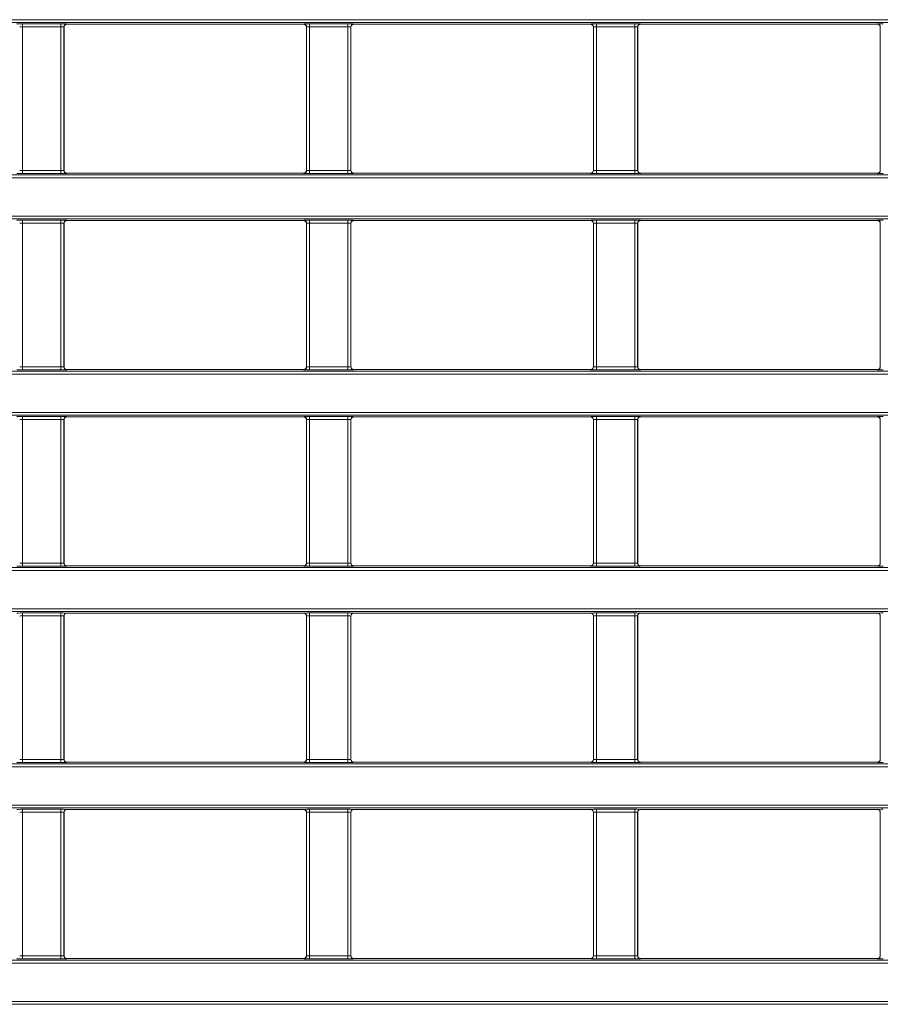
# Model space of a CAD drawing. Header units: millimetres. Extents: x 0 to 1118, y 0 to 864.
# Tile 68 of 235: x 616 to 630, y 203 to 219. Entities that reach past the tile are written whole.
import ezdxf

# ---------------------------------------------------------------- set-up
doc = ezdxf.new("R2010")
doc.units = ezdxf.units.MM

msp = doc.modelspace()

# ---------------------------------------------------------------- linework, layer by layer
at = {"color": 9, "linetype": 'Continuous', "lineweight": 0}
for p, q in [((548.759, 219.238), (688.385, 219.238)), ((688.385, 219.188), (548.759, 219.188)), ((615.809, 219.166), (616.46, 219.166)), ((615.809, 219.166), (615.809, 219.116)), ((616.46, 219.116), (615.809, 219.116)), ((615.809, 219.116), (615.809, 216.676)), ((616.46, 219.166), (616.46, 219.116)), ((616.46, 216.676), (616.46, 219.116)), ((616.51, 219.114), (616.51, 216.677)), ((616.512, 219.112), (616.51, 219.114)), ((616.56, 219.164), (616.562, 219.162)), ((620.582, 219.162), (620.584, 219.164)), ((620.634, 219.114), (620.632, 219.112)), ((620.634, 216.677), (620.634, 219.114)), ((620.684, 219.166), (621.335, 219.166)), ((620.684, 219.166), (620.684, 219.116)), ((621.335, 219.116), (620.684, 219.116)), ((620.684, 219.116), (620.684, 216.676)), ((621.335, 219.166), (621.335, 219.116)), ((621.335, 216.676), (621.335, 219.116)), ((621.385, 219.114), (621.385, 216.677)), ((621.387, 219.112), (621.385, 219.114)), ((621.435, 219.164), (621.437, 219.162)), ((625.457, 219.162), (625.459, 219.164)), ((625.509, 219.114), (625.507, 219.112)), ((625.509, 216.677), (625.509, 219.114)), ((625.559, 219.166), (626.21, 219.166)), ((625.559, 219.166), (625.559, 219.116)), ((626.21, 219.116), (625.559, 219.116)), ((625.559, 219.116), (625.559, 216.676)), ((626.21, 219.166), (626.21, 219.116)), ((626.21, 216.676), (626.21, 219.116)), ((626.26, 219.114), (626.26, 216.677)), ((626.262, 219.112), (626.26, 219.114)), ((626.31, 219.164), (626.312, 219.162)), ((630.332, 219.162), (630.334, 219.164)), ((630.384, 219.114), (630.382, 219.112)), ((630.384, 216.677), (630.384, 219.114)), ((615.809, 216.676), (616.46, 216.676)), ((615.809, 216.676), (615.809, 216.626)), ((616.46, 216.676), (616.46, 216.626)), ((616.51, 216.677), (616.512, 216.679)), ((620.632, 216.679), (620.634, 216.677)), ((620.684, 216.676), (620.684, 216.626)), ((620.684, 216.676), (621.335, 216.676)), ((621.335, 216.676), (621.335, 216.626)), ((621.385, 216.677), (621.387, 216.679)), ((625.507, 216.679), (625.509, 216.677)), ((625.559, 216.676), (626.21, 216.676)), ((625.559, 216.676), (625.559, 216.626)), ((626.21, 216.676), (626.21, 216.626)), ((626.26, 216.677), (626.262, 216.679)), ((630.382, 216.679), (630.384, 216.677)), ((548.759, 216.603), (688.385, 216.603)), ((688.385, 216.553), (548.759, 216.553)), ((616.46, 216.626), (615.809, 216.626)), ((616.562, 216.629), (616.56, 216.627)), ((620.584, 216.627), (620.582, 216.629)), ((621.335, 216.626), (620.684, 216.626)), ((621.437, 216.629), (621.435, 216.627)), ((625.459, 216.627), (625.457, 216.629)), ((626.21, 216.626), (625.559, 216.626)), ((626.312, 216.629), (626.31, 216.627)), ((630.334, 216.627), (630.332, 216.629)), ((548.759, 215.902), (688.385, 215.902)), ((688.385, 215.852), (548.759, 215.852)), ((615.809, 215.829), (616.46, 215.829)), ((615.809, 215.829), (615.809, 215.779)), ((616.46, 215.829), (616.46, 215.779)), ((616.56, 215.828), (616.562, 215.826)), ((620.582, 215.826), (620.584, 215.828)), ((620.684, 215.829), (621.335, 215.829)), ((620.684, 215.829), (620.684, 215.779)), ((621.335, 215.829), (621.335, 215.779)), ((621.435, 215.828), (621.437, 215.826)), ((625.457, 215.826), (625.459, 215.828)), ((625.559, 215.829), (626.21, 215.829)), ((625.559, 215.829), (625.559, 215.779)), ((626.21, 215.829), (626.21, 215.779)), ((626.31, 215.828), (626.312, 215.826)), ((630.332, 215.826), (630.334, 215.828)), ((616.46, 215.779), (615.809, 215.779)), ((615.809, 215.779), (615.809, 213.34)), ((616.46, 213.34), (616.46, 215.779)), ((616.51, 215.778), (616.51, 213.341)), ((616.512, 215.776), (616.51, 215.778)), ((620.634, 215.778), (620.632, 215.776)), ((620.634, 213.341), (620.634, 215.778)), ((621.335, 215.779), (620.684, 215.779)), ((620.684, 215.779), (620.684, 213.34)), ((621.335, 213.34), (621.335, 215.779)), ((621.385, 215.778), (621.385, 213.341)), ((621.387, 215.776), (621.385, 215.778)), ((625.509, 215.778), (625.507, 215.776)), ((625.509, 213.341), (625.509, 215.778)), ((626.21, 215.779), (625.559, 215.779)), ((625.559, 215.779), (625.559, 213.34)), ((626.21, 213.34), (626.21, 215.779)), ((626.26, 215.778), (626.26, 213.341)), ((626.262, 215.776), (626.26, 215.778)), ((630.384, 215.778), (630.382, 215.776)), ((630.384, 213.341), (630.384, 215.778)), ((615.809, 213.34), (615.809, 213.29)), ((615.809, 213.34), (616.46, 213.34)), ((616.46, 213.34), (616.46, 213.29)), ((616.51, 213.341), (616.512, 213.343)), ((620.632, 213.343), (620.634, 213.341)), ((620.684, 213.34), (620.684, 213.29)), ((620.684, 213.34), (621.335, 213.34)), ((621.335, 213.34), (621.335, 213.29)), ((621.385, 213.341), (621.387, 213.343)), ((625.507, 213.343), (625.509, 213.341)), ((625.559, 213.34), (626.21, 213.34)), ((625.559, 213.34), (625.559, 213.29)), ((626.21, 213.34), (626.21, 213.29)), ((626.26, 213.341), (626.262, 213.343)), ((630.382, 213.343), (630.384, 213.341)), ((548.759, 213.267), (688.385, 213.267)), ((688.385, 213.217), (548.759, 213.217)), ((616.46, 213.29), (615.809, 213.29)), ((616.562, 213.293), (616.56, 213.291)), ((620.584, 213.291), (620.582, 213.293)), ((621.335, 213.29), (620.684, 213.29)), ((621.437, 213.293), (621.435, 213.291)), ((625.459, 213.291), (625.457, 213.293)), ((626.21, 213.29), (625.559, 213.29)), ((626.312, 213.293), (626.31, 213.291)), ((630.334, 213.291), (630.332, 213.293)), ((548.759, 212.566), (688.385, 212.566)), ((688.385, 212.516), (548.759, 212.516)), ((615.809, 212.493), (616.46, 212.493)), ((615.809, 212.443), (615.809, 212.493)), ((616.46, 212.443), (616.46, 212.493)), ((616.56, 212.492), (616.562, 212.49)), ((620.582, 212.49), (620.584, 212.492)), ((620.684, 212.493), (621.335, 212.493)), ((620.684, 212.443), (620.684, 212.493)), ((621.335, 212.443), (621.335, 212.493)), ((621.435, 212.492), (621.437, 212.49)), ((625.457, 212.49), (625.459, 212.492)), ((625.559, 212.493), (626.21, 212.493)), ((625.559, 212.443), (625.559, 212.493)), ((626.21, 212.443), (626.21, 212.493)), ((626.31, 212.492), (626.312, 212.49)), ((630.332, 212.49), (630.334, 212.492)), ((616.46, 212.443), (615.809, 212.443)), ((615.809, 212.443), (615.809, 210.004)), ((616.46, 210.004), (616.46, 212.443)), ((616.51, 212.442), (616.51, 210.005)), ((616.512, 212.44), (616.51, 212.442)), ((620.634, 212.442), (620.632, 212.44)), ((620.634, 210.005), (620.634, 212.442)), ((621.335, 212.443), (620.684, 212.443)), ((620.684, 212.443), (620.684, 210.004)), ((621.335, 210.004), (621.335, 212.443)), ((621.385, 212.442), (621.385, 210.005)), ((621.387, 212.44), (621.385, 212.442)), ((625.509, 212.442), (625.507, 212.44)), ((625.509, 210.005), (625.509, 212.442)), ((626.21, 212.443), (625.559, 212.443)), ((625.559, 212.443), (625.559, 210.004)), ((626.21, 210.004), (626.21, 212.443)), ((626.26, 212.442), (626.26, 210.005)), ((626.262, 212.44), (626.26, 212.442)), ((630.384, 212.442), (630.382, 212.44)), ((630.384, 210.005), (630.384, 212.442)), ((615.809, 209.954), (615.809, 210.004)), ((615.809, 210.004), (616.46, 210.004)), ((616.46, 209.954), (616.46, 210.004)), ((616.51, 210.005), (616.512, 210.007)), ((620.632, 210.007), (620.634, 210.005)), ((620.684, 209.954), (620.684, 210.004)), ((620.684, 210.004), (621.335, 210.004)), ((621.335, 209.954), (621.335, 210.004)), ((621.385, 210.005), (621.387, 210.007)), ((625.507, 210.007), (625.509, 210.005)), ((625.559, 209.954), (625.559, 210.004)), ((625.559, 210.004), (626.21, 210.004)), ((626.21, 209.954), (626.21, 210.004)), ((626.26, 210.005), (626.262, 210.007)), ((630.382, 210.007), (630.384, 210.005)), ((548.759, 209.931), (688.385, 209.931)), ((688.385, 209.881), (548.759, 209.881)), ((616.46, 209.954), (615.809, 209.954)), ((616.562, 209.957), (616.56, 209.955)), ((620.584, 209.955), (620.582, 209.957)), ((621.335, 209.954), (620.684, 209.954)), ((621.437, 209.957), (621.435, 209.955)), ((625.459, 209.955), (625.457, 209.957)), ((626.21, 209.954), (625.559, 209.954)), ((626.312, 209.957), (626.31, 209.955)), ((630.334, 209.955), (630.332, 209.957)), ((548.759, 209.23), (688.385, 209.23)), ((688.385, 209.18), (548.759, 209.18)), ((615.809, 209.157), (616.46, 209.157)), ((615.809, 209.107), (615.809, 209.157)), ((616.46, 209.107), (616.46, 209.157)), ((616.56, 209.156), (616.562, 209.154)), ((620.582, 209.154), (620.584, 209.156)), ((620.684, 209.157), (621.335, 209.157)), ((620.684, 209.107), (620.684, 209.157)), ((621.335, 209.107), (621.335, 209.157)), ((621.435, 209.156), (621.437, 209.154)), ((625.457, 209.154), (625.459, 209.156)), ((625.559, 209.157), (626.21, 209.157)), ((625.559, 209.107), (625.559, 209.157)), ((626.21, 209.107), (626.21, 209.157)), ((626.31, 209.156), (626.312, 209.154)), ((630.332, 209.154), (630.334, 209.156)), ((616.46, 209.107), (615.809, 209.107)), ((615.809, 209.107), (615.809, 206.667)), ((616.46, 206.667), (616.46, 209.107)), ((616.51, 209.106), (616.51, 206.669)), ((616.512, 209.104), (616.51, 209.106)), ((620.634, 209.106), (620.632, 209.104)), ((620.634, 206.669), (620.634, 209.106)), ((621.335, 209.107), (620.684, 209.107)), ((620.684, 209.107), (620.684, 206.667)), ((621.335, 206.667), (621.335, 209.107)), ((621.385, 209.106), (621.385, 206.669)), ((621.387, 209.104), (621.385, 209.106)), ((625.509, 209.106), (625.507, 209.104)), ((625.509, 206.669), (625.509, 209.106)), ((626.21, 209.107), (625.559, 209.107)), ((625.559, 209.107), (625.559, 206.667)), ((626.21, 206.667), (626.21, 209.107)), ((626.26, 209.106), (626.26, 206.669)), ((626.262, 209.104), (626.26, 209.106)), ((630.384, 209.106), (630.382, 209.104)), ((630.384, 206.669), (630.384, 209.106)), ((615.809, 206.617), (615.809, 206.667)), ((615.809, 206.667), (616.46, 206.667)), ((616.46, 206.617), (616.46, 206.667)), ((616.51, 206.669), (616.512, 206.671)), ((620.632, 206.671), (620.634, 206.669)), ((620.684, 206.617), (620.684, 206.667)), ((620.684, 206.667), (621.335, 206.667)), ((621.335, 206.617), (621.335, 206.667)), ((621.385, 206.669), (621.387, 206.671)), ((625.507, 206.671), (625.509, 206.669)), ((625.559, 206.617), (625.559, 206.667)), ((625.559, 206.667), (626.21, 206.667)), ((626.21, 206.617), (626.21, 206.667)), ((626.26, 206.669), (626.262, 206.671)), ((630.382, 206.671), (630.384, 206.669)), ((548.759, 206.595), (688.385, 206.595)), ((688.385, 206.545), (548.759, 206.545)), ((616.46, 206.617), (615.809, 206.617)), ((616.562, 206.621), (616.56, 206.619)), ((620.584, 206.619), (620.582, 206.621)), ((621.335, 206.617), (620.684, 206.617)), ((621.437, 206.621), (621.435, 206.619)), ((625.459, 206.619), (625.457, 206.621)), ((626.21, 206.617), (625.559, 206.617)), ((626.312, 206.621), (626.31, 206.619)), ((630.334, 206.619), (630.332, 206.621)), ((548.759, 205.893), (688.385, 205.893)), ((688.385, 205.843), (548.759, 205.843)), ((615.809, 205.821), (616.46, 205.821)), ((615.809, 205.771), (615.809, 205.821)), ((616.46, 205.771), (616.46, 205.821)), ((616.56, 205.819), (616.562, 205.818)), ((620.582, 205.818), (620.584, 205.819)), ((620.684, 205.821), (621.335, 205.821)), ((620.684, 205.771), (620.684, 205.821)), ((621.335, 205.771), (621.335, 205.821)), ((621.435, 205.819), (621.437, 205.818)), ((625.457, 205.818), (625.459, 205.819)), ((625.559, 205.821), (626.21, 205.821)), ((625.559, 205.771), (625.559, 205.821)), ((626.21, 205.771), (626.21, 205.821)), ((626.31, 205.819), (626.312, 205.818)), ((630.332, 205.818), (630.334, 205.819)), ((616.46, 205.771), (615.809, 205.771)), ((615.809, 205.771), (615.809, 203.331)), ((616.46, 203.331), (616.46, 205.771)), ((616.51, 205.769), (616.51, 203.333)), ((616.512, 205.768), (616.51, 205.769)), ((620.634, 205.769), (620.632, 205.768)), ((620.634, 203.333), (620.634, 205.769)), ((621.335, 205.771), (620.684, 205.771)), ((620.684, 205.771), (620.684, 203.331)), ((621.335, 203.331), (621.335, 205.771)), ((621.385, 205.769), (621.385, 203.333)), ((621.387, 205.768), (621.385, 205.769)), ((625.509, 205.769), (625.507, 205.768)), ((625.509, 203.333), (625.509, 205.769)), ((626.21, 205.771), (625.559, 205.771)), ((625.559, 205.771), (625.559, 203.331)), ((626.21, 203.331), (626.21, 205.771)), ((626.26, 205.769), (626.26, 203.333)), ((626.262, 205.768), (626.26, 205.769)), ((630.384, 205.769), (630.382, 205.768)), ((630.384, 203.333), (630.384, 205.769)), ((615.809, 203.281), (615.809, 203.331)), ((615.809, 203.331), (616.46, 203.331)), ((616.46, 203.281), (615.809, 203.281)), ((616.46, 203.281), (616.46, 203.331)), ((616.51, 203.333), (616.512, 203.335)), ((616.562, 203.285), (616.56, 203.283)), ((620.584, 203.283), (620.582, 203.285)), ((620.632, 203.335), (620.634, 203.333)), ((620.684, 203.281), (620.684, 203.331)), ((620.684, 203.331), (621.335, 203.331)), ((621.335, 203.281), (620.684, 203.281)), ((621.335, 203.281), (621.335, 203.331)), ((621.385, 203.333), (621.387, 203.335)), ((621.437, 203.285), (621.435, 203.283)), ((625.459, 203.283), (625.457, 203.285)), ((625.507, 203.335), (625.509, 203.333)), ((625.559, 203.281), (625.559, 203.331)), ((625.559, 203.331), (626.21, 203.331)), ((626.21, 203.281), (625.559, 203.281)), ((626.21, 203.281), (626.21, 203.331)), ((626.26, 203.333), (626.262, 203.335)), ((626.312, 203.285), (626.31, 203.283)), ((630.334, 203.283), (630.332, 203.285)), ((630.382, 203.335), (630.384, 203.333)), ((548.759, 203.259), (688.385, 203.259)), ((688.385, 203.209), (548.759, 203.209)), ((548.759, 202.557), (688.385, 202.557)), ((688.385, 202.507), (548.759, 202.507))]:
    msp.add_line(p, q, dxfattribs=at)
at = {"color": 7, "linetype": 'Continuous', "lineweight": 15}
for p, q in [((616.512, 216.679), (616.512, 219.112)), ((616.562, 219.162), (620.582, 219.162)), ((620.632, 219.112), (620.632, 216.679)), ((621.387, 216.679), (621.387, 219.112)), ((621.437, 219.162), (625.457, 219.162)), ((625.507, 219.112), (625.507, 216.679)), ((626.262, 216.679), (626.262, 219.112)), ((626.312, 219.162), (630.332, 219.162)), ((630.382, 219.112), (630.382, 216.679)), ((616.562, 216.629), (620.582, 216.629)), ((621.437, 216.629), (625.457, 216.629)), ((626.312, 216.629), (630.332, 216.629)), ((616.562, 215.826), (620.582, 215.826)), ((621.437, 215.826), (625.457, 215.826)), ((626.312, 215.826), (630.332, 215.826)), ((616.512, 213.343), (616.512, 215.776)), ((620.632, 215.776), (620.632, 213.343)), ((621.387, 213.343), (621.387, 215.776)), ((625.507, 215.776), (625.507, 213.343)), ((626.262, 213.343), (626.262, 215.776)), ((630.382, 215.776), (630.382, 213.343)), ((616.562, 213.293), (620.582, 213.293)), ((621.437, 213.293), (625.457, 213.293)), ((626.312, 213.293), (630.332, 213.293)), ((616.562, 212.49), (620.582, 212.49)), ((621.437, 212.49), (625.457, 212.49)), ((626.312, 212.49), (630.332, 212.49)), ((616.512, 210.007), (616.512, 212.44)), ((620.632, 212.44), (620.632, 210.007)), ((621.387, 210.007), (621.387, 212.44)), ((625.507, 212.44), (625.507, 210.007)), ((626.262, 210.007), (626.262, 212.44)), ((630.382, 212.44), (630.382, 210.007)), ((616.562, 209.957), (620.582, 209.957)), ((621.437, 209.957), (625.457, 209.957)), ((626.312, 209.957), (630.332, 209.957)), ((616.562, 209.154), (620.582, 209.154)), ((621.437, 209.154), (625.457, 209.154)), ((626.312, 209.154), (630.332, 209.154)), ((616.512, 206.671), (616.512, 209.104)), ((620.632, 209.104), (620.632, 206.671)), ((621.387, 206.671), (621.387, 209.104)), ((625.507, 209.104), (625.507, 206.671)), ((626.262, 206.671), (626.262, 209.104)), ((630.382, 209.104), (630.382, 206.671)), ((616.562, 206.621), (620.582, 206.621)), ((621.437, 206.621), (625.457, 206.621)), ((626.312, 206.621), (630.332, 206.621)), ((616.562, 205.818), (620.582, 205.818)), ((621.437, 205.818), (625.457, 205.818)), ((626.312, 205.818), (630.332, 205.818)), ((616.512, 203.335), (616.512, 205.768)), ((620.632, 205.768), (620.632, 203.335)), ((621.387, 203.335), (621.387, 205.768)), ((625.507, 205.768), (625.507, 203.335)), ((626.262, 203.335), (626.262, 205.768)), ((630.382, 205.768), (630.382, 203.335)), ((616.562, 203.285), (620.582, 203.285)), ((621.437, 203.285), (625.457, 203.285)), ((626.312, 203.285), (630.332, 203.285))]:
    msp.add_line(p, q, dxfattribs=at)
at = {"color": 9, "linetype": 'Continuous', "lineweight": 0}
for centre, start, end in [((616.56, 219.114), 90.0204, 179.9796), ((620.584, 219.114), 0.0204, 89.9796), ((621.435, 219.114), 90.0204, 179.9796), ((625.459, 219.114), 0.0204, 89.9796), ((626.31, 219.114), 90.0204, 179.9796), ((630.334, 219.114), 0.0204, 89.9796), ((616.56, 216.677), 180.0204, 269.9796), ((620.584, 216.677), 270.0204, 359.9796), ((621.435, 216.677), 180.0204, 269.9796), ((625.459, 216.677), 270.0204, 359.9796), ((626.31, 216.677), 180.0204, 269.9796), ((630.334, 216.677), 270.0204, 359.9796), ((616.56, 215.778), 90.0204, 179.9796), ((620.584, 215.778), 0.0204, 89.9796), ((621.435, 215.778), 90.0204, 179.9796), ((625.459, 215.778), 0.0204, 89.9796), ((626.31, 215.778), 90.0204, 179.9796), ((630.334, 215.778), 0.0204, 89.9796), ((616.56, 213.341), 180.0204, 269.9796), ((620.584, 213.341), 270.0204, 359.9796), ((621.435, 213.341), 180.0204, 269.9796), ((625.459, 213.341), 270.0204, 359.9796), ((626.31, 213.341), 180.0204, 269.9796), ((630.334, 213.341), 270.0204, 359.9796), ((616.56, 212.442), 90.0204, 179.9796), ((620.584, 212.442), 0.0204, 89.9796), ((621.435, 212.442), 90.0204, 179.9796), ((625.459, 212.442), 0.0204, 89.9796), ((626.31, 212.442), 90.0204, 179.9796), ((630.334, 212.442), 0.0204, 89.9796), ((616.56, 210.005), 180.0204, 269.9796), ((620.584, 210.005), 270.0204, 359.9796), ((621.435, 210.005), 180.0204, 269.9796), ((625.459, 210.005), 270.0204, 359.9796), ((626.31, 210.005), 180.0204, 269.9796), ((630.334, 210.005), 270.0204, 359.9796), ((616.56, 209.106), 90.0204, 179.9796), ((620.584, 209.106), 0.0204, 89.9796), ((621.435, 209.106), 90.0204, 179.9796), ((625.459, 209.106), 0.0204, 89.9796), ((626.31, 209.106), 90.0204, 179.9796), ((630.334, 209.106), 0.0204, 89.9796), ((616.56, 206.669), 180.0204, 269.9796), ((620.584, 206.669), 270.0204, 359.9796), ((621.435, 206.669), 180.0204, 269.9796), ((625.459, 206.669), 270.0204, 359.9796), ((626.31, 206.669), 180.0204, 269.9796), ((630.334, 206.669), 270.0204, 359.9796), ((616.56, 205.769), 90.0204, 179.9796), ((620.584, 205.769), 0.0204, 89.9796), ((621.435, 205.769), 90.0204, 179.9796), ((625.459, 205.769), 0.0204, 89.9796), ((626.31, 205.769), 90.0204, 179.9796), ((630.334, 205.769), 0.0204, 89.9796), ((616.56, 203.333), 180.0204, 269.9796), ((620.584, 203.333), 270.0204, 359.9796), ((621.435, 203.333), 180.0204, 269.9796), ((625.459, 203.333), 270.0204, 359.9796), ((626.31, 203.333), 180.0204, 269.9796), ((630.334, 203.333), 270.0204, 359.9796)]:
    msp.add_arc(centre, 0.05, start, end, dxfattribs=at)
for centre, major_axis, ratio, start_param, end_param in [((615.809, 219.164), (0.1, 0), 0.017455, 1.570796, 3.124139), ((615.809, 219.114), (0.05, 0), 0.03491, 1.570796, 3.124139), ((616.46, 219.164), (0.1, 0), 0.017455, 0.017453, 1.570796), ((616.46, 219.114), (0.05, 0), 0.03491, 0.017453, 1.570796), ((620.684, 219.164), (0.1, 0), 0.017455, 1.570796, 3.124139), ((620.684, 219.114), (0.05, 0), 0.03491, 1.570796, 3.124139), ((621.335, 219.164), (0.1, 0), 0.017455, 0.017453, 1.570796), ((621.335, 219.114), (0.05, 0), 0.03491, 0.017453, 1.570796), ((625.559, 219.164), (0.1, 0), 0.017455, 1.570796, 3.124139), ((625.559, 219.114), (0.05, 0), 0.03491, 1.570796, 3.124139), ((626.21, 219.164), (0.1, 0), 0.017455, 0.017453, 1.570796), ((626.21, 219.114), (0.05, 0), 0.03491, 0.017453, 1.570796), ((630.434, 219.164), (0.1, 0), 0.017455, 1.570796, 3.124139), ((615.809, 216.677), (0.05, 0), 0.03491, 3.159046, 4.712389), ((616.46, 216.677), (0.05, 0), 0.03491, 4.712389, 6.265732), ((620.684, 216.677), (0.05, 0), 0.03491, 3.159046, 4.712389), ((621.335, 216.677), (0.05, 0), 0.03491, 4.712389, 6.265732), ((625.559, 216.677), (0.05, 0), 0.03491, 3.159046, 4.712389), ((626.21, 216.677), (0.05, 0), 0.03491, 4.712389, 6.265732), ((615.809, 216.627), (0.1, 0), 0.017455, 3.159046, 4.712389), ((616.46, 216.627), (0.1, 0), 0.017455, 4.712389, 6.265732), ((620.684, 216.627), (0.1, 0), 0.017455, 3.159046, 4.712389), ((621.335, 216.627), (0.1, 0), 0.017455, 4.712389, 6.265732), ((625.559, 216.627), (0.1, 0), 0.017455, 3.159046, 4.712389), ((626.21, 216.627), (0.1, 0), 0.017455, 4.712389, 6.265732), ((630.434, 216.627), (0.1, 0), 0.017455, 3.159046, 4.712389), ((615.809, 215.828), (0.1, 0), 0.017455, 1.570796, 3.124139), ((616.46, 215.828), (0.1, 0), 0.017455, 0.017453, 1.570796), ((620.684, 215.828), (0.1, 0), 0.017455, 1.570796, 3.124139), ((621.335, 215.828), (0.1, 0), 0.017455, 0.017453, 1.570796), ((625.559, 215.828), (0.1, 0), 0.017455, 1.570796, 3.124139), ((626.21, 215.828), (0.1, 0), 0.017455, 0.017453, 1.570796), ((630.434, 215.828), (0.1, 0), 0.017455, 1.570796, 3.124139), ((615.809, 215.778), (0.05, 0), 0.03491, 1.570796, 3.124139), ((616.46, 215.778), (0.05, 0), 0.03491, 0.017453, 1.570796), ((620.684, 215.778), (0.05, 0), 0.03491, 1.570796, 3.124139), ((621.335, 215.778), (0.05, 0), 0.03491, 0.017453, 1.570796), ((625.559, 215.778), (0.05, 0), 0.03491, 1.570796, 3.124139), ((626.21, 215.778), (0.05, 0), 0.03491, 0.017453, 1.570796), ((615.809, 213.341), (0.05, 0), 0.03491, 3.159046, 4.712389), ((616.46, 213.341), (0.05, 0), 0.03491, 4.712389, 6.265732), ((620.684, 213.341), (0.05, 0), 0.03491, 3.159046, 4.712389), ((621.335, 213.341), (0.05, 0), 0.03491, 4.712389, 6.265732), ((625.559, 213.341), (0.05, 0), 0.03491, 3.159046, 4.712389), ((626.21, 213.341), (0.05, 0), 0.03491, 4.712389, 6.265732), ((615.809, 213.291), (0.1, 0), 0.017455, 3.159046, 4.712389), ((616.46, 213.291), (0.1, 0), 0.017455, 4.712389, 6.265732), ((620.684, 213.291), (0.1, 0), 0.017455, 3.159046, 4.712389), ((621.335, 213.291), (0.1, 0), 0.017455, 4.712389, 6.265732), ((625.559, 213.291), (0.1, 0), 0.017455, 3.159046, 4.712389), ((626.21, 213.291), (0.1, 0), 0.017455, 4.712389, 6.265732), ((630.434, 213.291), (0.1, 0), 0.017455, 3.159046, 4.712389), ((615.809, 212.492), (0.1, 0), 0.017455, 1.570796, 3.124139), ((616.46, 212.492), (0.1, 0), 0.017455, 0.017453, 1.570796), ((620.684, 212.492), (0.1, 0), 0.017455, 1.570796, 3.124139), ((621.335, 212.492), (0.1, 0), 0.017455, 0.017453, 1.570796), ((625.559, 212.492), (0.1, 0), 0.017455, 1.570796, 3.124139), ((626.21, 212.492), (0.1, 0), 0.017455, 0.017453, 1.570796), ((630.434, 212.492), (0.1, 0), 0.017455, 1.570796, 3.124139), ((615.809, 212.442), (0.05, 0), 0.03491, 1.570796, 3.124139), ((616.46, 212.442), (0.05, 0), 0.03491, 0.017453, 1.570796), ((620.684, 212.442), (0.05, 0), 0.03491, 1.570796, 3.124139), ((621.335, 212.442), (0.05, 0), 0.03491, 0.017453, 1.570796), ((625.559, 212.442), (0.05, 0), 0.03491, 1.570796, 3.124139), ((626.21, 212.442), (0.05, 0), 0.03491, 0.017453, 1.570796), ((615.809, 210.005), (0.05, 0), 0.03491, 3.159046, 4.712389), ((616.46, 210.005), (0.05, 0), 0.03491, 4.712389, 6.265732), ((620.684, 210.005), (0.05, 0), 0.03491, 3.159046, 4.712389), ((621.335, 210.005), (0.05, 0), 0.03491, 4.712389, 6.265732), ((625.559, 210.005), (0.05, 0), 0.03491, 3.159046, 4.712389), ((626.21, 210.005), (0.05, 0), 0.03491, 4.712389, 6.265732), ((615.809, 209.955), (0.1, 0), 0.017455, 3.159046, 4.712389), ((616.46, 209.955), (0.1, 0), 0.017455, 4.712389, 6.265732), ((620.684, 209.955), (0.1, 0), 0.017455, 3.159046, 4.712389), ((621.335, 209.955), (0.1, 0), 0.017455, 4.712389, 6.265732), ((625.559, 209.955), (0.1, 0), 0.017455, 3.159046, 4.712389), ((626.21, 209.955), (0.1, 0), 0.017455, 4.712389, 6.265732), ((630.434, 209.955), (0.1, 0), 0.017455, 3.159046, 4.712389), ((615.809, 209.155), (0.1, 0), 0.017455, 1.570796, 3.124139), ((616.46, 209.155), (0.1, 0), 0.017455, 0.017453, 1.570796), ((620.684, 209.155), (0.1, 0), 0.017455, 1.570796, 3.124139), ((621.335, 209.155), (0.1, 0), 0.017455, 0.017453, 1.570796), ((625.559, 209.155), (0.1, 0), 0.017455, 1.570796, 3.124139), ((626.21, 209.155), (0.1, 0), 0.017455, 0.017453, 1.570796), ((630.434, 209.155), (0.1, 0), 0.017455, 1.570796, 3.124139), ((615.809, 209.105), (0.05, 0), 0.03491, 1.570796, 3.124139), ((616.46, 209.105), (0.05, 0), 0.03491, 0.017453, 1.570796), ((620.684, 209.105), (0.05, 0), 0.03491, 1.570796, 3.124139), ((621.335, 209.105), (0.05, 0), 0.03491, 0.017453, 1.570796), ((625.559, 209.105), (0.05, 0), 0.03491, 1.570796, 3.124139), ((626.21, 209.105), (0.05, 0), 0.03491, 0.017453, 1.570796), ((615.809, 206.669), (0.05, 0), 0.03491, 3.159046, 4.712389), ((616.46, 206.669), (0.05, 0), 0.03491, 4.712389, 6.265732), ((620.684, 206.669), (0.05, 0), 0.03491, 3.159046, 4.712389), ((621.335, 206.669), (0.05, 0), 0.03491, 4.712389, 6.265732), ((625.559, 206.669), (0.05, 0), 0.03491, 3.159046, 4.712389), ((626.21, 206.669), (0.05, 0), 0.03491, 4.712389, 6.265732), ((615.809, 206.619), (0.1, 0), 0.017455, 3.159046, 4.712389), ((616.46, 206.619), (0.1, 0), 0.017455, 4.712389, 6.265732), ((620.684, 206.619), (0.1, 0), 0.017455, 3.159046, 4.712389), ((621.335, 206.619), (0.1, 0), 0.017455, 4.712389, 6.265732), ((625.559, 206.619), (0.1, 0), 0.017455, 3.159046, 4.712389), ((626.21, 206.619), (0.1, 0), 0.017455, 4.712389, 6.265732), ((630.434, 206.619), (0.1, 0), 0.017455, 3.159046, 4.712389), ((615.809, 205.819), (0.1, 0), 0.017455, 1.570796, 3.124139), ((616.46, 205.819), (0.1, 0), 0.017455, 0.017453, 1.570796), ((620.684, 205.819), (0.1, 0), 0.017455, 1.570796, 3.124139), ((621.335, 205.819), (0.1, 0), 0.017455, 0.017453, 1.570796), ((625.559, 205.819), (0.1, 0), 0.017455, 1.570796, 3.124139), ((626.21, 205.819), (0.1, 0), 0.017455, 0.017453, 1.570796), ((630.434, 205.819), (0.1, 0), 0.017455, 1.570796, 3.124139), ((615.809, 205.769), (0.05, 0), 0.03491, 1.570796, 3.124139), ((616.46, 205.769), (0.05, 0), 0.03491, 0.017453, 1.570796), ((620.684, 205.769), (0.05, 0), 0.03491, 1.570796, 3.124139), ((621.335, 205.769), (0.05, 0), 0.03491, 0.017453, 1.570796), ((625.559, 205.769), (0.05, 0), 0.03491, 1.570796, 3.124139), ((626.21, 205.769), (0.05, 0), 0.03491, 0.017453, 1.570796), ((615.809, 203.283), (0.1, 0), 0.017455, 3.159046, 4.712389), ((615.809, 203.333), (0.05, 0), 0.03491, 3.159046, 4.712389), ((616.46, 203.333), (0.05, 0), 0.03491, 4.712389, 6.265732), ((616.46, 203.283), (0.1, 0), 0.017455, 4.712389, 6.265732), ((620.684, 203.283), (0.1, 0), 0.017455, 3.159046, 4.712389), ((620.684, 203.333), (0.05, 0), 0.03491, 3.159046, 4.712389), ((621.335, 203.333), (0.05, 0), 0.03491, 4.712389, 6.265732), ((621.335, 203.283), (0.1, 0), 0.017455, 4.712389, 6.265732), ((625.559, 203.283), (0.1, 0), 0.017455, 3.159046, 4.712389), ((625.559, 203.333), (0.05, 0), 0.03491, 3.159046, 4.712389), ((626.21, 203.333), (0.05, 0), 0.03491, 4.712389, 6.265732), ((626.21, 203.283), (0.1, 0), 0.017455, 4.712389, 6.265732), ((630.434, 203.283), (0.1, 0), 0.017455, 3.159046, 4.712389)]:
    msp.add_ellipse(centre, major_axis=major_axis, ratio=ratio, start_param=start_param, end_param=end_param, dxfattribs=at)
at = {"color": 7, "linetype": 'Continuous', "lineweight": 15}
for centre, major_axis, start_param, end_param in [((616.562, 219.112), (-0.0354, 0.0354), 5.497939, 7.068431), ((620.582, 219.112), (-0.0354, -0.0354), 2.356347, 3.926839), ((621.437, 219.112), (-0.0354, 0.0354), 5.497939, 7.068431), ((625.457, 219.112), (-0.0354, -0.0354), 2.356347, 3.926839), ((626.312, 219.112), (0.0354, -0.0354), 2.356347, 3.926839), ((630.332, 219.112), (0.0354, 0.0354), 5.497939, 7.068431), ((616.562, 216.679), (-0.0354, -0.0354), 5.497939, 7.068431), ((620.582, 216.679), (-0.0354, 0.0354), 2.356347, 3.926839), ((621.437, 216.679), (-0.0354, -0.0354), 5.497939, 7.068431), ((625.457, 216.679), (-0.0354, 0.0354), 2.356347, 3.926839), ((626.312, 216.679), (-0.0354, -0.0354), 5.497939, 7.068431), ((630.332, 216.679), (-0.0354, 0.0354), 2.356347, 3.926839), ((616.562, 215.776), (-0.0354, 0.0354), 5.497939, 7.068431), ((620.582, 215.776), (-0.0354, -0.0354), 2.356347, 3.926839), ((621.437, 215.776), (-0.0354, 0.0354), 5.497939, 7.068431), ((625.457, 215.776), (-0.0354, -0.0354), 2.356347, 3.926839), ((626.312, 215.776), (-0.0354, 0.0354), 5.497939, 7.068431), ((630.332, 215.776), (-0.0354, -0.0354), 2.356347, 3.926839), ((616.562, 213.343), (0.0354, 0.0354), 2.356347, 3.926839), ((620.582, 213.343), (0.0354, -0.0354), 5.497939, 7.068431), ((621.437, 213.343), (0.0354, 0.0354), 2.356347, 3.926839), ((625.457, 213.343), (0.0354, -0.0354), 5.497939, 7.068431), ((626.312, 213.343), (0.0354, 0.0354), 2.356347, 3.926839), ((630.332, 213.343), (0.0354, -0.0354), 5.497939, 7.068431), ((616.562, 212.44), (0.0354, -0.0354), 2.356347, 3.926839), ((620.582, 212.44), (0.0354, 0.0354), 5.497939, 7.068431), ((621.437, 212.44), (0.0354, -0.0354), 2.356347, 3.926839), ((625.457, 212.44), (0.0354, 0.0354), 5.497939, 7.068431), ((626.312, 212.44), (0.0354, -0.0354), 2.356347, 3.926839), ((630.332, 212.44), (0.0354, 0.0354), 5.497939, 7.068431), ((616.562, 210.007), (0.0354, 0.0354), 2.356347, 3.926839), ((620.582, 210.007), (0.0354, -0.0354), 5.497939, 7.068431), ((621.437, 210.007), (0.0354, 0.0354), 2.356347, 3.926839), ((625.457, 210.007), (0.0354, -0.0354), 5.497939, 7.068431), ((626.312, 210.007), (0.0354, 0.0354), 2.356347, 3.926839), ((630.332, 210.007), (0.0354, -0.0354), 5.497939, 7.068431), ((616.562, 209.104), (0.0354, -0.0354), 2.356347, 3.926839), ((620.582, 209.104), (0.0354, 0.0354), 5.497939, 7.068431), ((621.437, 209.104), (0.0354, -0.0354), 2.356347, 3.926839), ((625.457, 209.104), (0.0354, 0.0354), 5.497939, 7.068431), ((626.312, 209.104), (0.0354, -0.0354), 2.356347, 3.926839), ((630.332, 209.104), (0.0354, 0.0354), 5.497939, 7.068431), ((616.562, 206.671), (0.0354, 0.0354), 2.356347, 3.926839), ((620.582, 206.671), (0.0354, -0.0354), 5.497939, 7.068431), ((621.437, 206.671), (0.0354, 0.0354), 2.356347, 3.926839), ((625.457, 206.671), (0.0354, -0.0354), 5.497939, 7.068431), ((626.312, 206.671), (0.0354, 0.0354), 2.356347, 3.926839), ((630.332, 206.671), (0.0354, -0.0354), 5.497939, 7.068431), ((616.562, 205.768), (0.0354, -0.0354), 2.356347, 3.926839), ((620.582, 205.768), (0.0354, 0.0354), 5.497939, 7.068431), ((621.437, 205.768), (0.0354, -0.0354), 2.356347, 3.926839), ((625.457, 205.768), (0.0354, 0.0354), 5.497939, 7.068431), ((626.312, 205.768), (0.0354, -0.0354), 2.356347, 3.926839), ((630.332, 205.768), (0.0354, 0.0354), 5.497939, 7.068431), ((616.562, 203.335), (0.0354, 0.0354), 2.356347, 3.926839), ((620.582, 203.335), (0.0354, -0.0354), 5.497939, 7.068431), ((621.437, 203.335), (0.0354, 0.0354), 2.356347, 3.926839), ((625.457, 203.335), (0.0354, -0.0354), 5.497939, 7.068431), ((626.312, 203.335), (0.0354, 0.0354), 2.356347, 3.926839), ((630.332, 203.335), (0.0354, -0.0354), 5.497939, 7.068431)]:
    msp.add_ellipse(centre, major_axis=major_axis, ratio=0.999695, start_param=start_param, end_param=end_param, dxfattribs=at)

doc.saveas('drawing.dxf')
